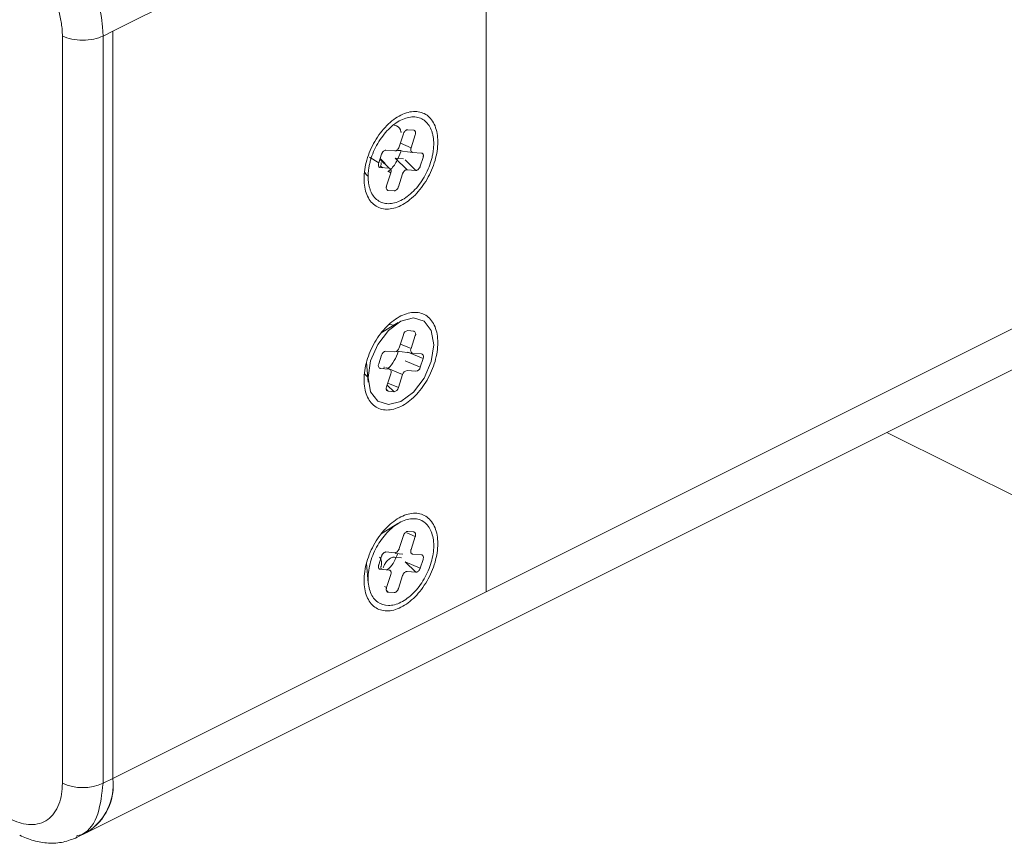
# Model space of a CAD drawing. Header units: inches. Extents: x 0.5 to 10.5, y 0.2 to 8.2.
# Tile 41 of 50: x 7.259 to 7.79, y 4.904 to 5.348. Entities that reach past the tile are written whole.
import ezdxf

# ---------------------------------------------------------------- set-up
doc = ezdxf.new("R2010")
doc.units = ezdxf.units.IN
doc.header["$MEASUREMENT"] = 0

msp = doc.modelspace()

# ---------------------------------------------------------------- linework, layer by layer
at = {"color": 7, "linetype": 'Continuous', "lineweight": 15}
for p, q in [((7.5107076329, 5.4419555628), (7.3095357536, 5.3413696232)), ((7.5107076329, 5.4285321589), (7.5107076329, 5.0392537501)), ((7.2823119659, 4.9360162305), (7.2823121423, 5.3387179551)), ((7.3042324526, 5.3387179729), (7.304232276, 4.9360162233)), ((7.3095357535, 5.3413696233), (7.3042324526, 5.3387179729)), ((7.454315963, 5.2749737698), (7.4528039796, 5.2703035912)), ((7.4710515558, 5.2760396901), (7.4629152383, 5.277105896)), ((7.4758454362, 5.2756589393), (7.4710515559, 5.27603969)), ((7.4563388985, 5.2699587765), (7.4536001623, 5.2727628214)), ((7.468027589, 5.2666993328), (7.4728214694, 5.266318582)), ((7.5107076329, 5.0392537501), (7.854980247, 5.2113900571)), ((7.4632076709, 5.1842966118), (7.4541601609, 5.1788051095)), ((7.2955664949, 4.9095958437), (7.8410567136, 5.182340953)), ((7.4716355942, 5.1797157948), (7.4684396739, 5.1799696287)), ((7.4625222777, 5.1689012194), (7.4709980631, 5.1677921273)), ((7.4684920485, 5.1683693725), (7.4766874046, 5.1649437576)), ((7.4461479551, 5.1627806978), (7.4471832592, 5.1522477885)), ((7.4751754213, 5.160273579), (7.4766874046, 5.1649437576)), ((7.4634056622, 5.1492327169), (7.4656736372, 5.1562379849)), ((7.45785579, 5.1472783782), (7.4610517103, 5.1470245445)), ((7.4631003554, 5.0759782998), (7.4541065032, 5.0705193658)), ((7.4660857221, 5.0695082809), (7.463817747, 5.0625030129)), ((7.4716988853, 5.0714557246), (7.4716263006, 5.0714652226)), ((7.4461611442, 5.0543933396), (7.4471685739, 5.0441440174)), ((7.4592817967, 5.048492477), (7.4570138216, 5.0414872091)), ((7.4559849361, 5.0421399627), (7.4570138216, 5.0414872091)), ((7.3095357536, 4.9386678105), (7.5107076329, 5.0392537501)), ((7.304232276, 4.9360162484), (7.3095355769, 4.9386678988)), ((7.2902542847, 4.9069399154), (7.2955663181, 4.9095959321))]:
    msp.add_line(p, q, dxfattribs=at)
at = {"color": 144, "linetype": 'Continuous', "lineweight": 0}
for p, q in [((7.3095357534, 5.3413695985), (7.3095355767, 4.9386678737)), ((7.3095357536, 5.3413696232), (7.3095357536, 4.9386678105)), ((7.4660857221, 5.2860146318), (7.463817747, 5.2790093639)), ((7.4716355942, 5.2879689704), (7.468439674, 5.2882228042)), ((7.4702095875, 5.2785016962), (7.4724775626, 5.2855069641)), ((7.4702095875, 5.2785016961), (7.4644348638, 5.2809154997)), ((7.4614637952, 5.2768011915), (7.4566699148, 5.2771819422)), ((7.4648146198, 5.276955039), (7.4629152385, 5.2771058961)), ((7.4478045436, 5.2734753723), (7.4528039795, 5.2703035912)), ((7.4584398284, 5.2674608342), (7.4534436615, 5.2722794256)), ((7.4615642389, 5.2729329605), (7.4661879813, 5.2725657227)), ((7.4680275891, 5.2666993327), (7.4615642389, 5.2729329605)), ((7.466980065, 5.2719523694), (7.4728214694, 5.266318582)), ((7.4751754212, 5.2685267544), (7.4766874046, 5.273196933)), ((7.453645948, 5.267841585), (7.4584398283, 5.2674608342)), ((7.4549662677, 5.2677367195), (7.4537500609, 5.2685083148)), ((7.4592817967, 5.264998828), (7.4570138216, 5.2579935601)), ((7.4592817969, 5.264998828), (7.457903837, 5.2658730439)), ((7.4634056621, 5.2574858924), (7.4656736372, 5.2644911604)), ((7.45785579, 5.2555315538), (7.4610517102, 5.25527772)), ((7.4660857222, 5.1777614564), (7.463817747, 5.1707561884)), ((7.4702095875, 5.1702485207), (7.4724775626, 5.1772537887)), ((7.4614637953, 5.1685480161), (7.4566699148, 5.1689287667)), ((7.4702095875, 5.1702485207), (7.4644348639, 5.1726623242)), ((7.4543159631, 5.1667205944), (7.4528039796, 5.1620504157)), ((7.4751754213, 5.160273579), (7.466980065, 5.163699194)), ((7.4758454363, 5.1674057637), (7.4710515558, 5.1677865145)), ((7.453645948, 5.1595884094), (7.4584398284, 5.1592076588)), ((7.4554918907, 5.1594417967), (7.4557919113, 5.1603684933)), ((7.4656736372, 5.1562379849), (7.4566057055, 5.1600283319)), ((7.4680275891, 5.1584461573), (7.4728214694, 5.1580654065)), ((7.4592817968, 5.1567456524), (7.4570138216, 5.1497403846)), ((7.45785579, 5.1472783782), (7.4569053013, 5.1481950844)), ((7.4573045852, 5.1506384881), (7.4610517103, 5.1470245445)), ((7.4634056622, 5.1492327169), (7.4576309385, 5.1516465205)), ((8.0116148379, 4.9826437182), (7.7266385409, 5.1251318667)), ((7.4678742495, 5.0709247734), (7.4724775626, 5.0690006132)), ((7.4716355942, 5.0714626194), (7.468439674, 5.0717164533)), ((7.4702095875, 5.0619953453), (7.4724775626, 5.0690006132)), ((7.454315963, 5.0584674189), (7.4528039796, 5.0537972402)), ((7.4614637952, 5.0602948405), (7.4566699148, 5.0606755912)), ((7.4612742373, 5.0578819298), (7.4651262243, 5.0575759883)), ((7.465746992, 5.0594934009), (7.461895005, 5.0597993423)), ((7.4758454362, 5.0591525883), (7.4710515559, 5.0595333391)), ((7.4751754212, 5.0520204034), (7.4766874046, 5.0566905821)), ((7.453645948, 5.051335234), (7.4584398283, 5.0509544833)), ((7.4549662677, 5.0512303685), (7.4537500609, 5.0520019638)), ((7.466980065, 5.0554460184), (7.4728214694, 5.0498122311)), ((7.4751754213, 5.0520204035), (7.466980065, 5.0554460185)), ((7.4634056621, 5.0409795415), (7.4656736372, 5.0479848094)), ((7.468027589, 5.0501929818), (7.4728214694, 5.0498122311)), ((7.45785579, 5.0390252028), (7.4569322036, 5.0399159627)), ((7.45785579, 5.0390252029), (7.4610517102, 5.038771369))]:
    msp.add_line(p, q, dxfattribs=at)
at = {"color": 8, "linetype": 'Continuous', "lineweight": 15}
for p, q in [((7.3095356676, 5.1457934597), (7.3095357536, 5.1457935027)), ((7.3095357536, 5.0932908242), (7.3095356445, 5.0932908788)), ((7.3087678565, 4.9297419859), (7.3087676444, 4.9297418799))]:
    msp.add_line(p, q, dxfattribs=at)
at = {"color": 7, "linetype": 'Continuous', "lineweight": 15, "flags": 128}
msp.add_lwpolyline([(7.4824233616, 5.1723359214), (7.4810777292, 5.1633777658), (7.4772456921, 5.1544377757), (7.4715106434, 5.1468769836), (7.4647456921, 5.1418464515), (7.4579807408, 5.1401120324), (7.4522456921, 5.1419377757), (7.448413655, 5.1470457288), (7.4470680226, 5.1546582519), (7.448413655, 5.1636164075), (7.4522456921, 5.1725563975), (7.4579807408, 5.1801171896), (7.4647456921, 5.1851477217), (7.4715106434, 5.1868821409), (7.4772456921, 5.1850563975), (7.4810777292, 5.1799484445), (7.4824233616, 5.1723359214)], dxfattribs=at)
at = {"color": 144, "linetype": 'Continuous', "lineweight": 0, "flags": 128}
for points in [[(7.4581568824, 5.1831725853), (7.4588058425, 5.1831967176), (7.4608408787, 5.1828600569)], [(7.4469124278, 5.1550031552), (7.446765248, 5.1551064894), (7.4451888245, 5.1567537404)]]:
    msp.add_lwpolyline(points, dxfattribs=at)
at = {"color": 7, "linetype": 'Continuous', "lineweight": 15}
for centre, radius, start, end in [((7.2264315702, 5.3374036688), 0.0778119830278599, 0.9678156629, 59.2421479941), ((7.4716189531, 5.1693555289), 0.0016684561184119, 147.6411372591, 250.1186626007), ((7.4752780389, 5.1658367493), 0.001668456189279, 327.6411453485, 70.1186599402), ((7.293272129, 4.9607514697), 0.0270547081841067, 246.1019090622, 293.8980532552)]:
    msp.add_arc(centre, radius, start, end, dxfattribs=at)
at = {"color": 144, "linetype": 'Continuous', "lineweight": 0}
for centre, radius, start, end in [((7.4471268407, 5.2707156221), 0.0069813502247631, 341.5684207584, 359.3591482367), ((7.468855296, 5.1771678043), 0.002832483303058, 98.4377129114, 167.9018413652), ((7.471068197, 5.1781467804), 0.0016684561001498, 327.6411404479, 70.1186662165), ((7.4570855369, 5.1661269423), 0.0028324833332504, 98.437714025, 167.9018407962), ((7.4445720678, 5.1735968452), 0.0192554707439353, 313.1025107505, 345.6040893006), ((7.4610481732, 5.1713498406), 0.0028324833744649, 278.4377137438, 347.9018393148), ((7.4542133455, 5.161157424), 0.0016684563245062, 147.6411465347, 250.1186594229), ((7.4578724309, 5.1576386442), 0.0016684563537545, 327.6411455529, 70.1186583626), ((7.4684432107, 5.1556443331), 0.0028324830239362, 98.4377060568, 167.9018450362), ((7.4724058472, 5.1608672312), 0.0028324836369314, 278.4377143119, 347.9018401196), ((7.4584231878, 5.1488473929), 0.0016684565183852, 147.6411505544, 250.1186501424), ((7.460636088, 5.1498263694), 0.0028324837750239, 278.4377174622, 347.9018359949), ((7.2797999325, 4.935063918), 0.0299532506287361, 301.7602763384, 6.9105820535), ((7.2789594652, 4.9354677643), 0.0307432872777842, 302.6961606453, 5.9746977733)]:
    msp.add_arc(centre, radius, start, end, dxfattribs=at)
at = {"color": 7, "linetype": 'Continuous', "lineweight": 15}
for points, knots in [([(7.282312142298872, 5.338717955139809), (7.282305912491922, 5.339263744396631), (7.28229346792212, 5.340354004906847), (7.282192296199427, 5.342026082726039), (7.282030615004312, 5.343720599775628), (7.281727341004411, 5.346008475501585), (7.281189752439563, 5.348910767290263), (7.280293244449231, 5.352424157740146), (7.279157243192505, 5.355936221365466), (7.277335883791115, 5.36056695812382), (7.274514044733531, 5.366191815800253), (7.27107339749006, 5.371368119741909), (7.268035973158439, 5.375117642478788), (7.26563218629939, 5.377710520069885), (7.263129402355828, 5.38006114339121), (7.260550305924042, 5.382135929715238), (7.257920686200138, 5.383947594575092), (7.256150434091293, 5.384893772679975), (7.255265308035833, 5.38536686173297)], [0, 0, 0, 0, 0.0313055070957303, 0.0625354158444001, 0.0937653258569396, 0.1250708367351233, 0.1875873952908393, 0.2501039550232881, 0.3126205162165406, 0.3751370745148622, 0.5000188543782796, 0.6249006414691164, 0.687417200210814, 0.749933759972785, 0.8124503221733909, 0.8749668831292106, 0.9374834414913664, 1, 1, 1, 1]), ([(7.282312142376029, 5.33871795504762), (7.28374682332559, 5.338000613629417), (7.285466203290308, 5.337426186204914), (7.289215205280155, 5.336649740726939), (7.29124335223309, 5.336448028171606), (7.295301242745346, 5.336448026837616), (7.297329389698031, 5.336649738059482), (7.301078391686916, 5.337426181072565), (7.302797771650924, 5.33800060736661), (7.304232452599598, 5.338717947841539)], [0, 0, 0, 0, 0.25, 0.25, 0.5, 0.5, 0.75, 0.75, 1, 1, 1, 1]), ([(7.46474566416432, 5.247393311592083), (7.462142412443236, 5.246091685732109), (7.459540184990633, 5.245424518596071), (7.454730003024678, 5.24545966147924), (7.452523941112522, 5.246161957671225), (7.448842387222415, 5.248830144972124), (7.447368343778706, 5.250794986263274), (7.445375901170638, 5.255690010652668), (7.444858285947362, 5.258618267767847), (7.444858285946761, 5.264994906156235), (7.445375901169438, 5.268440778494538), (7.447368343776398, 5.275328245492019), (7.448842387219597, 5.278767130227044), (7.452523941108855, 5.285116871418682), (7.454730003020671, 5.288025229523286), (7.459540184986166, 5.292870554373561), (7.46214241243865, 5.294805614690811), (7.464745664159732, 5.296107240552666)], [0, 0, 0, 0, 0.125, 0.125, 0.25, 0.25, 0.375, 0.375, 0.5, 0.5, 0.625, 0.625, 0.75, 0.75, 0.875, 0.875, 1, 1, 1, 1]), ([(7.464745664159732, 5.296107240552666), (7.467348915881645, 5.297408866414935), (7.469951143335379, 5.298076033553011), (7.474761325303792, 5.298040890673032), (7.476967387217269, 5.297338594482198), (7.4806489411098, 5.294670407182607), (7.482122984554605, 5.292705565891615), (7.484115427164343, 5.287810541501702), (7.484633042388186, 5.284882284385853), (7.484633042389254, 5.278505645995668), (7.484115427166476, 5.275059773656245), (7.482122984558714, 5.268172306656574), (7.480648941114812, 5.26473342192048), (7.476967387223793, 5.258383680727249), (7.47476132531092, 5.255475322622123), (7.469951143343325, 5.250629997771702), (7.467348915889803, 5.248694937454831), (7.464745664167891, 5.247393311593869)], [0, 0, 0, 0, 0.125, 0.125, 0.25, 0.25, 0.375, 0.375, 0.5, 0.5, 0.625, 0.625, 0.75, 0.75, 0.875, 0.875, 1, 1, 1, 1]), ([(7.471051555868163, 5.276039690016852), (7.470949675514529, 5.27605652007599), (7.470745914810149, 5.276090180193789), (7.470405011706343, 5.276306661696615), (7.470098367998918, 5.276771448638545), (7.470015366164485, 5.27744602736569), (7.470078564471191, 5.278041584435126), (7.470165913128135, 5.278348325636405), (7.470209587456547, 5.278501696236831)], [0, 0, 0, 0, 0.125307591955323, 0.250615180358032, 0.5000000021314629, 0.7493848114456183, 0.8746924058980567, 1, 1, 1, 1]), ([(7.458439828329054, 5.267460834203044), (7.458513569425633, 5.267450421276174), (7.458661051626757, 5.26742959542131), (7.458924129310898, 5.2673104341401), (7.459197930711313, 5.267056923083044), (7.459368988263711, 5.26667236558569), (7.459441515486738, 5.266310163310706), (7.459448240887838, 5.266109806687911), (7.45945160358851, 5.266009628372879)], [0, 0, 0, 0, 0.1251572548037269, 0.2503145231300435, 0.4999999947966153, 0.7496854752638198, 0.8748427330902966, 1, 1, 1, 1]), ([(7.45945160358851, 5.266009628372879), (7.459444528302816, 5.265845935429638), (7.459430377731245, 5.265518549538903), (7.459331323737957, 5.265172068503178), (7.459281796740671, 5.264998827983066)], [0, 0, 0, 0, 0.4999999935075, 1, 1, 1, 1]), ([(7.464745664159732, 5.187854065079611), (7.467348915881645, 5.189155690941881), (7.469951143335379, 5.189822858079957), (7.474761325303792, 5.189787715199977), (7.476967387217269, 5.189085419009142), (7.4806489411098, 5.186417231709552), (7.482122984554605, 5.18445239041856), (7.484115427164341, 5.179557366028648), (7.484633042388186, 5.176629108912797), (7.484633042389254, 5.170252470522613), (7.484115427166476, 5.166806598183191), (7.482122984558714, 5.15991913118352), (7.480648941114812, 5.156480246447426), (7.476967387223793, 5.150130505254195), (7.47476132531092, 5.147222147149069), (7.469951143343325, 5.142376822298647), (7.467348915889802, 5.140441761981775), (7.464745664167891, 5.139140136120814)], [0, 0, 0, 0, 0.125, 0.125, 0.2500000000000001, 0.2500000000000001, 0.3749999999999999, 0.3749999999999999, 0.4999999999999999, 0.4999999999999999, 0.6249999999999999, 0.6249999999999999, 0.7499999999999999, 0.7499999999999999, 0.875, 0.875, 1, 1, 1, 1]), ([(7.464745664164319, 5.139140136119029), (7.462142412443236, 5.137838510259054), (7.459540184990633, 5.137171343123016), (7.454730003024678, 5.137206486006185), (7.452523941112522, 5.137908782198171), (7.448842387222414, 5.14057696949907), (7.447368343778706, 5.142541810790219), (7.445375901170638, 5.147436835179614), (7.444858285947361, 5.150365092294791), (7.44485828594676, 5.156741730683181), (7.445375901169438, 5.160187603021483), (7.447368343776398, 5.167075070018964), (7.448842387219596, 5.170513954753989), (7.452523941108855, 5.176863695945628), (7.45473000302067, 5.17977205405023), (7.459540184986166, 5.184617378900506), (7.462142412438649, 5.186552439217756), (7.464745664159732, 5.187854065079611)], [0, 0, 0, 0, 0.125, 0.125, 0.25, 0.25, 0.375, 0.375, 0.5, 0.5, 0.625, 0.625, 0.75, 0.75, 0.875, 0.875, 1, 1, 1, 1]), ([(7.464745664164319, 5.030886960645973), (7.462142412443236, 5.029585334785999), (7.459540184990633, 5.028918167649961), (7.454730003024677, 5.028953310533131), (7.452523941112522, 5.029655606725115), (7.448842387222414, 5.032323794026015), (7.447368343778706, 5.034288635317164), (7.445375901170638, 5.03918365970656), (7.444858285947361, 5.042111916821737), (7.44485828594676, 5.048488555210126), (7.445375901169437, 5.051934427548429), (7.447368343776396, 5.058821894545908), (7.448842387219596, 5.062260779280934), (7.452523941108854, 5.068610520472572), (7.45473000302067, 5.071518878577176), (7.459540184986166, 5.076364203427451), (7.462142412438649, 5.078299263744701), (7.464745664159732, 5.079600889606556)], [0, 0, 0, 0, 0.125, 0.125, 0.25, 0.25, 0.375, 0.375, 0.5, 0.5, 0.625, 0.625, 0.75, 0.75, 0.875, 0.875, 1, 1, 1, 1]), ([(7.447068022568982, 5.046405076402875), (7.447068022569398, 5.049239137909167), (7.447528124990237, 5.052302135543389), (7.449299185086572, 5.058424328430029), (7.450609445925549, 5.061481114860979), (7.453881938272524, 5.067125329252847), (7.455842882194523, 5.069710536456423), (7.460118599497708, 5.074017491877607), (7.462431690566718, 5.075737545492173), (7.467059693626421, 5.078051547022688), (7.469372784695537, 5.078644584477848), (7.47364850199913, 5.07861334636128), (7.475609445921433, 5.077989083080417), (7.47888193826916, 5.075617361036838), (7.480192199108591, 5.073870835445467), (7.481963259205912, 5.069519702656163), (7.482423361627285, 5.06691680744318), (7.482423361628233, 5.06408274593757)], [0, 0, 0, 0, 0.125, 0.125, 0.25, 0.25, 0.375, 0.375, 0.5, 0.5, 0.625, 0.625, 0.75, 0.75, 0.875, 0.875, 1, 1, 1, 1]), ([(7.464745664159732, 5.079600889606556), (7.467348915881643, 5.080902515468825), (7.469951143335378, 5.081569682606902), (7.474761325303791, 5.081534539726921), (7.476967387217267, 5.080832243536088), (7.480648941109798, 5.078164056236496), (7.482122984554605, 5.076199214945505), (7.484115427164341, 5.071304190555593), (7.484633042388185, 5.068375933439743), (7.484633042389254, 5.061999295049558), (7.484115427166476, 5.058553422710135), (7.482122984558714, 5.051665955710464), (7.480648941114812, 5.048227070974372), (7.476967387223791, 5.041877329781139), (7.47476132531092, 5.038968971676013), (7.469951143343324, 5.034123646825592), (7.467348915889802, 5.03218858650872), (7.464745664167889, 5.03088696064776)], [0, 0, 0, 0, 0.125, 0.125, 0.25, 0.25, 0.375, 0.375, 0.5, 0.5, 0.625, 0.625, 0.75, 0.75, 0.875, 0.875, 1, 1, 1, 1]), ([(7.472647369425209, 5.070011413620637), (7.472644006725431, 5.070111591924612), (7.472637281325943, 5.070311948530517), (7.472564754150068, 5.070674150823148), (7.472393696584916, 5.071058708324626), (7.472119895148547, 5.071312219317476), (7.47185681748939, 5.071431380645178), (7.47170933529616, 5.071452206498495), (7.471635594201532, 5.071462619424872)], [0, 0, 0, 0, 0.1251572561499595, 0.250314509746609, 0.4999999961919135, 0.7496854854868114, 0.8748427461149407, 1, 1, 1, 1]), ([(7.472477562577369, 5.069000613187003), (7.472527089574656, 5.069173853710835), (7.472626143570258, 5.069520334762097), (7.472640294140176, 5.069847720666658), (7.472647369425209, 5.070011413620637)], [0, 0, 0, 0, 0.4999999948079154, 0.9999999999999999, 0.9999999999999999, 0.9999999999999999, 0.9999999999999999]), ([(7.482423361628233, 5.06408274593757), (7.482423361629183, 5.061248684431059), (7.481963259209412, 5.058185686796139), (7.4801921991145, 5.052063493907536), (7.478881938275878, 5.049006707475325), (7.475609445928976, 5.043362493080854), (7.47364850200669, 5.04077728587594), (7.469372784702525, 5.036470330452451), (7.467059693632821, 5.03475027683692), (7.462431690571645, 5.03243627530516), (7.460118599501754, 5.031843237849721), (7.45584288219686, 5.031874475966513), (7.453881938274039, 5.032498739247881), (7.450609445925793, 5.03487046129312), (7.449299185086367, 5.036616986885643), (7.447528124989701, 5.04096811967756), (7.447068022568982, 5.043571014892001), (7.447068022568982, 5.046405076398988)], [0, 0, 0, 0, 0.125, 0.125, 0.25, 0.25, 0.375, 0.375, 0.5, 0.5, 0.625, 0.625, 0.75, 0.75, 0.875, 0.875, 1, 1, 1, 1]), ([(7.462867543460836, 5.059561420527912), (7.462362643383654, 5.05823225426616), (7.46128476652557, 5.055394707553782), (7.459093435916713, 5.052328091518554), (7.457584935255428, 5.051282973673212), (7.457215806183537, 5.051027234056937)], [0, 0, 0, 0, 0.3996019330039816, 0.8530830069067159, 0.9999999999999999, 0.9999999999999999, 0.9999999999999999, 0.9999999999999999]), ([(7.472821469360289, 5.049812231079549), (7.472928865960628, 5.049812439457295), (7.4731436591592, 5.04981285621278), (7.473604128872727, 5.049965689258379), (7.474188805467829, 5.050359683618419), (7.474693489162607, 5.050987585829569), (7.475009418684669, 5.051563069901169), (7.475120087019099, 5.051867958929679), (7.475175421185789, 5.052020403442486)], [0, 0, 0, 0, 0.1253075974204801, 0.2506151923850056, 0.5000000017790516, 0.7493848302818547, 0.8746924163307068, 1, 1, 1, 1]), ([(7.457013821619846, 5.041487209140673), (7.456970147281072, 5.041333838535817), (7.45688279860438, 5.041027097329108), (7.456819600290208, 5.040431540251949), (7.456902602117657, 5.039756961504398), (7.457209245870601, 5.039292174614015), (7.457550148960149, 5.039075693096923), (7.45775390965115, 5.039042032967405), (7.457855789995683, 5.039025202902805)], [0, 0, 0, 0, 0.1253075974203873, 0.2506151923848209, 0.5000000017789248, 0.7493848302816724, 0.874692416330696, 1, 1, 1, 1]), ([(7.255265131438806, 4.916414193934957), (7.258452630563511, 4.914820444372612), (7.261891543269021, 4.913812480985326), (7.268550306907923, 4.913711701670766), (7.271749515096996, 4.914640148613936), (7.277030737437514, 4.918467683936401), (7.279094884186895, 4.921353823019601), (7.281731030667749, 4.928191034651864), (7.282311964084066, 4.932112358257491), (7.282311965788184, 4.936016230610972)], [0, 0, 0, 0, 0.25, 0.25, 0.5, 0.5, 0.75, 0.75, 1, 1, 1, 1]), ([(7.259309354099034, 4.908022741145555), (7.261791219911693, 4.906952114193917), (7.266931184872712, 4.904734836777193), (7.274938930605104, 4.903556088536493), (7.282982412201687, 4.903992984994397), (7.287777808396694, 4.905933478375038), (7.290207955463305, 4.90691685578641)], [0, 0, 0, 0, 0.2298657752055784, 0.476053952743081, 0.7344815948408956, 1, 1, 1, 1])]:
    msp.add_open_spline(points, degree=3, knots=knots, dxfattribs=at)
at = {"color": 144, "linetype": 'Continuous', "lineweight": 0}
for points, knots in [([(7.44706802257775, 5.262911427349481), (7.44707525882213, 5.263387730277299), (7.447089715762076, 5.264339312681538), (7.447207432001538, 5.265809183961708), (7.447426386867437, 5.2675499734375), (7.447801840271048, 5.269573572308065), (7.448581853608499, 5.272632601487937), (7.449952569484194, 5.276460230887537), (7.452165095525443, 5.280867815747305), (7.454861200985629, 5.284925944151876), (7.457937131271, 5.288477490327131), (7.461274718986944, 5.291386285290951), (7.464745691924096, 5.293540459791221), (7.468216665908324, 5.294857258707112), (7.471554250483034, 5.295286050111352), (7.474630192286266, 5.294810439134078), (7.477326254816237, 5.293448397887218), (7.47953894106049, 5.29125340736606), (7.480909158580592, 5.28879628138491), (7.481690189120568, 5.286517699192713), (7.482109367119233, 5.284662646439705), (7.48237448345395, 5.282690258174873), (7.482407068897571, 5.281289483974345), (7.482423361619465, 5.280589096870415)], [0, 0, 0, 0, 0.0208715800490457, 0.0416983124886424, 0.0625698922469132, 0.0938478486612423, 0.125125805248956, 0.1876060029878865, 0.2500862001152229, 0.3125663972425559, 0.3750465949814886, 0.4375267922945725, 0.5000069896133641, 0.5624871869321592, 0.6249673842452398, 0.6874475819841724, 0.749927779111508, 0.8124079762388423, 0.874888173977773, 0.9061661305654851, 0.9374440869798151, 0.968722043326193, 1, 1, 1, 1]), ([(7.46112792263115, 5.290710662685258), (7.461557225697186, 5.290601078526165), (7.46320554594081, 5.29018032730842), (7.464539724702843, 5.288607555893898), (7.464823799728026, 5.286904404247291), (7.464841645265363, 5.286797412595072)], [0, 0, 0, 0, 0.2481475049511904, 0.9527687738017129, 0.9999999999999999, 0.9999999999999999, 0.9999999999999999, 0.9999999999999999]), ([(7.468439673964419, 5.288222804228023), (7.468332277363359, 5.288222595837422), (7.468117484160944, 5.288222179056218), (7.467657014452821, 5.288069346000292), (7.467072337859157, 5.287675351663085), (7.466567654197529, 5.287047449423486), (7.46625172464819, 5.286471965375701), (7.46614105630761, 5.286167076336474), (7.46608572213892, 5.286014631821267)], [0, 0, 0, 0, 0.1253075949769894, 0.250615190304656, 0.500000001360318, 0.7493848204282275, 0.8746924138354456, 1, 1, 1, 1]), ([(7.472647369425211, 5.286517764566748), (7.472644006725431, 5.286617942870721), (7.472637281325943, 5.286818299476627), (7.472564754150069, 5.287180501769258), (7.472393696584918, 5.287565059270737), (7.472119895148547, 5.287818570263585), (7.471856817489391, 5.287937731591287), (7.471709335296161, 5.287958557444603), (7.471635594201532, 5.287968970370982)], [0, 0, 0, 0, 0.1251572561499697, 0.2503145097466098, 0.4999999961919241, 0.7496854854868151, 0.8748427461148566, 1, 1, 1, 1]), ([(7.472477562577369, 5.285506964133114), (7.472527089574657, 5.285680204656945), (7.472626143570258, 5.286026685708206), (7.472640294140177, 5.286354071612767), (7.472647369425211, 5.286517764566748)], [0, 0, 0, 0, 0.4999999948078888, 1, 1, 1, 1]), ([(7.482423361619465, 5.280589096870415), (7.482416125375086, 5.280112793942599), (7.48240166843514, 5.279161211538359), (7.482283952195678, 5.277691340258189), (7.482064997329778, 5.275950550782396), (7.481689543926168, 5.273926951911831), (7.480909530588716, 5.270867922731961), (7.479538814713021, 5.267040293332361), (7.477326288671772, 5.262632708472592), (7.474630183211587, 5.25857458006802), (7.471554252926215, 5.255023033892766), (7.468216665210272, 5.252114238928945), (7.464745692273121, 5.249960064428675), (7.461274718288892, 5.248643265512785), (7.457937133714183, 5.248214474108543), (7.45486119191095, 5.248690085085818), (7.45216512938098, 5.250052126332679), (7.449952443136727, 5.252247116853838), (7.448582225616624, 5.254704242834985), (7.447801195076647, 5.256982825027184), (7.447382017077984, 5.258837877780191), (7.447116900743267, 5.260810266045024), (7.447084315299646, 5.262211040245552), (7.44706802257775, 5.262911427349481)], [0, 0, 0, 0, 0.020871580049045, 0.0416983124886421, 0.0625698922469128, 0.0938478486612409, 0.1251258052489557, 0.1876060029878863, 0.2500862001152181, 0.3125663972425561, 0.375046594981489, 0.4375267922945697, 0.5000069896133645, 0.5624871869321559, 0.6249673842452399, 0.6874475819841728, 0.7499277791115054, 0.8124079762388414, 0.8748881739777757, 0.9061661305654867, 0.9374440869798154, 0.9687220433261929, 1, 1, 1, 1]), ([(7.456669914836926, 5.277181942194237), (7.456562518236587, 5.277181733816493), (7.456347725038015, 5.277181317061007), (7.455887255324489, 5.277028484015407), (7.455302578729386, 5.276634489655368), (7.45479789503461, 5.276006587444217), (7.454481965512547, 5.275431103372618), (7.454371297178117, 5.275126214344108), (7.454315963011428, 5.274973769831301)], [0, 0, 0, 0, 0.1253075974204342, 0.2506151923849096, 0.5000000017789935, 0.7493848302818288, 0.8746924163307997, 1, 1, 1, 1]), ([(7.464629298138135, 5.276395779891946), (7.463961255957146, 5.274635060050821), (7.462578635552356, 5.270990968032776), (7.459873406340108, 5.267148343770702), (7.458086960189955, 5.26589648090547), (7.457722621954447, 5.265641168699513)], [0, 0, 0, 0, 0.4266752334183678, 0.8830728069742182, 1, 1, 1, 1]), ([(7.463817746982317, 5.279009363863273), (7.463762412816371, 5.278856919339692), (7.463651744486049, 5.27855203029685), (7.463335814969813, 5.277976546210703), (7.462831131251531, 5.277348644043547), (7.462246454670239, 5.276954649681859), (7.461785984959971, 5.276801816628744), (7.461571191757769, 5.276801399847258), (7.461463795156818, 5.276801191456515)], [0, 0, 0, 0, 0.1253075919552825, 0.2506151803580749, 0.5000000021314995, 0.7493848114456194, 0.8746924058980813, 1, 1, 1, 1]), ([(7.476857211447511, 5.274207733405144), (7.476853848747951, 5.274307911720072), (7.476847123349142, 5.274508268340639), (7.476774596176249, 5.274870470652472), (7.476603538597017, 5.27525502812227), (7.476329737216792, 5.275508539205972), (7.47606665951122, 5.275627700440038), (7.475919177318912, 5.275648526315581), (7.475845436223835, 5.275658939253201)], [0, 0, 0, 0, 0.1251572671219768, 0.2503145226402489, 0.5000000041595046, 0.7496854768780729, 0.8748427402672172, 1, 1, 1, 1]), ([(7.476687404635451, 5.273196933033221), (7.476736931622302, 5.273370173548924), (7.476835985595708, 5.273716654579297), (7.47685013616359, 5.274044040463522), (7.476857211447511, 5.274207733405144)], [0, 0, 0, 0, 0.5000000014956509, 0.9999999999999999, 0.9999999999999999, 0.9999999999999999, 0.9999999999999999]), ([(7.452803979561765, 5.270303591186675), (7.452760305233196, 5.270150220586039), (7.452672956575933, 5.269843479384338), (7.452609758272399, 5.269247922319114), (7.452692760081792, 5.268573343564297), (7.452999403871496, 5.268108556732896), (7.453340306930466, 5.267892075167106), (7.453544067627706, 5.267858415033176), (7.453645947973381, 5.267841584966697)], [0, 0, 0, 0, 0.1253075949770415, 0.2506151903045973, 0.5000000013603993, 0.7493848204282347, 0.8746924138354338, 1, 1, 1, 1]), ([(7.447118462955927, 5.26324721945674), (7.446997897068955, 5.263279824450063), (7.4461649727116, 5.263505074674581), (7.445736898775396, 5.264428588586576), (7.445370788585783, 5.265218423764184)], [0, 0, 0, 0, 0.1447501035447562, 1, 1, 1, 1]), ([(7.4656736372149, 5.264491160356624), (7.465728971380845, 5.264643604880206), (7.465839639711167, 5.264948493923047), (7.466155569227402, 5.265523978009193), (7.466660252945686, 5.26615188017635), (7.467244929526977, 5.266545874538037), (7.467705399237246, 5.266698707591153), (7.467920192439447, 5.266699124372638), (7.468027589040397, 5.26669933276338)], [0, 0, 0, 0, 0.1253075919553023, 0.2506151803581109, 0.5000000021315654, 0.7493848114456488, 0.8746924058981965, 1, 1, 1, 1]), ([(7.47282146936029, 5.26631858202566), (7.472928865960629, 5.266318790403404), (7.4731436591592, 5.26631920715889), (7.473604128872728, 5.26647204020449), (7.474188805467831, 5.266866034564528), (7.474693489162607, 5.26749393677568), (7.475009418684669, 5.268069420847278), (7.4751200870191, 5.268374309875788), (7.475175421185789, 5.268526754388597)], [0, 0, 0, 0, 0.1253075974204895, 0.2506151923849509, 0.5000000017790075, 0.749384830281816, 0.8746924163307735, 1, 1, 1, 1]), ([(7.457013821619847, 5.257993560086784), (7.456970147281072, 5.257840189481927), (7.456882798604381, 5.257533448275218), (7.456819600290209, 5.256937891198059), (7.456902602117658, 5.256263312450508), (7.457209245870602, 5.255798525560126), (7.45755014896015, 5.255582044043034), (7.457753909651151, 5.255548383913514), (7.457855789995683, 5.255531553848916)], [0, 0, 0, 0, 0.1253075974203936, 0.2506151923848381, 0.5000000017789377, 0.7493848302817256, 0.8746924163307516, 1, 1, 1, 1]), ([(7.461051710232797, 5.255277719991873), (7.461159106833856, 5.255277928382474), (7.461373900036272, 5.25527834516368), (7.461834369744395, 5.255431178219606), (7.46241904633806, 5.255825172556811), (7.462923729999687, 5.25645307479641), (7.463239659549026, 5.257028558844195), (7.463350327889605, 5.257333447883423), (7.463405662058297, 5.257485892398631)], [0, 0, 0, 0, 0.1253075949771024, 0.2506151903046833, 0.5000000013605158, 0.7493848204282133, 0.8746924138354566, 1, 1, 1, 1]), ([(7.468439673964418, 5.071716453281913), (7.468332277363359, 5.071716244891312), (7.468117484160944, 5.071715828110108), (7.467657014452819, 5.071562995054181), (7.467072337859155, 5.071169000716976), (7.466567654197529, 5.070541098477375), (7.46625172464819, 5.069965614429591), (7.46614105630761, 5.069660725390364), (7.466085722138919, 5.069508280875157)], [0, 0, 0, 0, 0.1253075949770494, 0.2506151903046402, 0.5000000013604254, 0.749384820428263, 0.8746924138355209, 1, 1, 1, 1]), ([(7.463817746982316, 5.062503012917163), (7.46376241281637, 5.062350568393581), (7.463651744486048, 5.06204567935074), (7.463335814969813, 5.061470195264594), (7.46283113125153, 5.060842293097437), (7.462246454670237, 5.060448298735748), (7.46178598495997, 5.060295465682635), (7.461571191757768, 5.060295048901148), (7.461463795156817, 5.060294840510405)], [0, 0, 0, 0, 0.1253075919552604, 0.2506151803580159, 0.5000000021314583, 0.7493848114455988, 0.8746924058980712, 1, 1, 1, 1]), ([(7.471051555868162, 5.059533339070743), (7.470949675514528, 5.059550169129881), (7.470745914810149, 5.059583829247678), (7.470405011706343, 5.059800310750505), (7.470098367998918, 5.060265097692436), (7.470015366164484, 5.06093967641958), (7.470078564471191, 5.061535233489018), (7.470165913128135, 5.061841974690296), (7.470209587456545, 5.061995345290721)], [0, 0, 0, 0, 0.1253075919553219, 0.2506151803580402, 0.5000000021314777, 0.7493848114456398, 0.8746924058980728, 1, 1, 1, 1]), ([(7.453178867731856, 5.057921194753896), (7.453324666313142, 5.05780026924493), (7.453762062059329, 5.057437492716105), (7.454192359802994, 5.05640204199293), (7.454268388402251, 5.055391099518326), (7.454306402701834, 5.054885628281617)], [0, 0, 0, 0, 0.199999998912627, 0.5999999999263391, 1, 1, 1, 1]), ([(7.456669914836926, 5.060675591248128), (7.456562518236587, 5.060675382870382), (7.456347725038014, 5.060674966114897), (7.455887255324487, 5.060522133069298), (7.455302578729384, 5.060128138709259), (7.454797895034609, 5.059500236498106), (7.454481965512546, 5.058924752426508), (7.454371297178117, 5.058619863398), (7.454315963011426, 5.058467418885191)], [0, 0, 0, 0, 0.1253075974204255, 0.2506151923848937, 0.5000000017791, 0.7493848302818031, 0.8746924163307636, 1, 1, 1, 1]), ([(7.455178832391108, 5.052164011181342), (7.455246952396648, 5.052362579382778), (7.455382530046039, 5.052757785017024), (7.455634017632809, 5.0533400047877), (7.455918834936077, 5.053907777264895), (7.456343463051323, 5.054638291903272), (7.456947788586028, 5.055492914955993), (7.457765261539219, 5.056371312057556), (7.458641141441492, 5.057081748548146), (7.459542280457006, 5.057580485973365), (7.460440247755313, 5.057880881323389), (7.460996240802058, 5.057881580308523), (7.461274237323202, 5.057881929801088)], [0, 0, 0, 0, 0.0628623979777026, 0.1251135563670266, 0.1873647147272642, 0.2502271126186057, 0.3751892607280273, 0.5001514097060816, 0.6251135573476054, 0.7500757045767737, 0.8750378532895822, 1, 1, 1, 1]), ([(7.47685721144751, 5.057701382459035), (7.47685384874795, 5.057801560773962), (7.476847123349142, 5.058001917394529), (7.476774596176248, 5.058364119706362), (7.476603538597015, 5.05874867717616), (7.476329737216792, 5.059002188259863), (7.476066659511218, 5.059121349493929), (7.47591917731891, 5.059142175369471), (7.475845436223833, 5.05915258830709)], [0, 0, 0, 0, 0.1251572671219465, 0.2503145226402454, 0.5000000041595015, 0.7496854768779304, 0.874842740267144, 1, 1, 1, 1]), ([(7.47668740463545, 5.056690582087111), (7.476736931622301, 5.056863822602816), (7.476835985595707, 5.057210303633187), (7.47685013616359, 5.057537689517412), (7.47685721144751, 5.057701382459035)], [0, 0, 0, 0, 0.5000000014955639, 0.9999999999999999, 0.9999999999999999, 0.9999999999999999, 0.9999999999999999]), ([(7.452803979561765, 5.053797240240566), (7.452760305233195, 5.05364386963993), (7.452672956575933, 5.053337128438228), (7.452609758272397, 5.052741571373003), (7.452692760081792, 5.052066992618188), (7.452999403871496, 5.051602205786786), (7.453340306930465, 5.051385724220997), (7.453544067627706, 5.051352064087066), (7.453645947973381, 5.051335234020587)], [0, 0, 0, 0, 0.1253075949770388, 0.2506151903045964, 0.5000000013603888, 0.749384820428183, 0.874692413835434, 0.9999999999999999, 0.9999999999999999, 0.9999999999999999, 0.9999999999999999]), ([(7.454306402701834, 5.054885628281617), (7.454301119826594, 5.054676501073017), (7.454290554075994, 5.054258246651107), (7.454202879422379, 5.053603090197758), (7.454068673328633, 5.052937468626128), (7.453934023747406, 5.052491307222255), (7.453866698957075, 5.052268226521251)], [0, 0, 0, 0, 0.2499999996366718, 0.5000000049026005, 0.7500000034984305, 1, 1, 1, 1]), ([(7.458439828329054, 5.050954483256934), (7.458513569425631, 5.050944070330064), (7.458661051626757, 5.050923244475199), (7.458924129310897, 5.050804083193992), (7.45919793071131, 5.050550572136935), (7.459368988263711, 5.050166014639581), (7.459441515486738, 5.049803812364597), (7.459448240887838, 5.049603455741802), (7.459451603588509, 5.049503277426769)], [0, 0, 0, 0, 0.1251572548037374, 0.2503145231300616, 0.4999999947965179, 0.7496854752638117, 0.8748427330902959, 1, 1, 1, 1]), ([(7.459451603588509, 5.049503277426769), (7.459444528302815, 5.049339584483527), (7.459430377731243, 5.049012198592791), (7.459331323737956, 5.048665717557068), (7.459281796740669, 5.048492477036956)], [0, 0, 0, 0, 0.4999999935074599, 1, 1, 1, 1]), ([(7.465673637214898, 5.047984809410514), (7.465728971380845, 5.048137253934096), (7.465839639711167, 5.048442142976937), (7.466155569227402, 5.049017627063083), (7.466660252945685, 5.04964552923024), (7.467244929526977, 5.050039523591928), (7.467705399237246, 5.050192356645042), (7.467920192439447, 5.050192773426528), (7.468027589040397, 5.05019298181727)], [0, 0, 0, 0, 0.1253075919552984, 0.2506151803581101, 0.5000000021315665, 0.7493848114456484, 0.8746924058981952, 1, 1, 1, 1]), ([(7.461051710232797, 5.038771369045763), (7.461159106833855, 5.038771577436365), (7.461373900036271, 5.038771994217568), (7.461834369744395, 5.038924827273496), (7.462419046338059, 5.039318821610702), (7.462923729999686, 5.0399467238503), (7.463239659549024, 5.040522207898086), (7.463350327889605, 5.040827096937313), (7.463405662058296, 5.04097954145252)], [0, 0, 0, 0, 0.1253075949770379, 0.2506151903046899, 0.5000000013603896, 0.7493848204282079, 0.8746924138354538, 1, 1, 1, 1])]:
    msp.add_open_spline(points, degree=3, knots=knots, dxfattribs=at)
at = {"color": 8, "linetype": 'Continuous', "lineweight": 15}
msp.add_open_spline([(7.28977819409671, 4.907609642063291), (7.290914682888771, 4.90790180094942), (7.296269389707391, 4.909278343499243), (7.302374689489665, 4.918926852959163), (7.303613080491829, 4.930319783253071), (7.304232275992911, 4.936016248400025)], degree=3, knots=[0, 0, 0, 0, 0.1187190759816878, 0.5593595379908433, 1, 1, 1, 1], dxfattribs=at)

doc.saveas('drawing.dxf')
